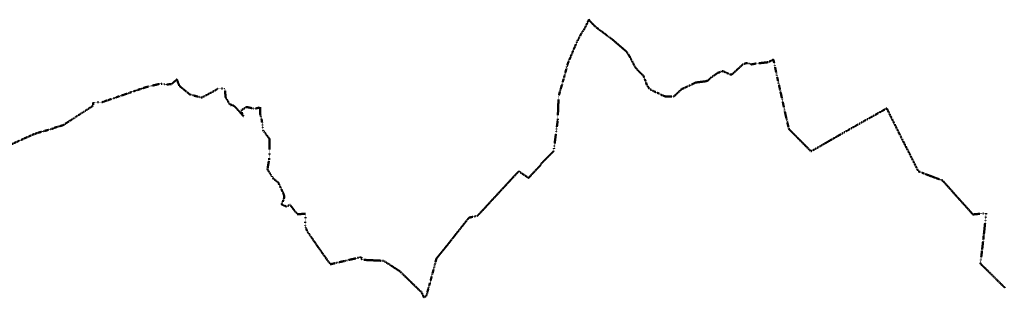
# Model space of a CAD drawing. Extents: x 5459987 to 5506369, y 5959610 to 5991660.
# Tile 49 of 51: x 5484932 to 5495607, y 5962167 to 5965182. Entities that reach past the tile are written whole.
import ezdxf

# ---------------------------------------------------------------- set-up
doc = ezdxf.new("R2010")
doc.units = 0
doc.linetypes.add('DWUKROPK4-3', pattern=[3.48, 2, -0.46, 0.05, -0.46, 0.05, -0.46])
doc.layers.get('0').update_dxf_attribs({"linetype": 'CONTINUOUS'})
doc.layers.add('GEPPGP', color=7, linetype='CONTINUOUS', lineweight=18)
doc.layers.add('GESJPO', color=7, linetype='CONTINUOUS', lineweight=50)

# ---------------------------------------------------------------- blocks, each defined once
blk = doc.blocks.new('GEPPGP1_1')
at = {"color": 0}
blk.add_lwpolyline([(0, 0.25), (0.077254, 0.237764), (0.146946, 0.202254), (0.202254, 0.146946), (0.237764, 0.077254), (0.25, 0), (0.237764, -0.077254), (0.202254, -0.146946), (0.146946, -0.202254), (0.077254, -0.237764), (0, -0.25), (-0.077254, -0.237764), (-0.146946, -0.202254), (-0.202254, -0.146946), (-0.237764, -0.077254), (-0.25, 0), (-0.237764, 0.077254), (-0.202254, 0.146946), (-0.146946, 0.202254), (-0.077254, 0.237764)], close=True, dxfattribs=at)
blk = doc.blocks.new('GEPPGP1_2')
blk.add_hatch(color=0).paths.add_polyline_path([(0, -0.045), (0.013906, -0.042798), (0.02645, -0.036406), (0.036406, -0.02645), (0.042798, -0.013906), (0.045, 0), (0.042798, 0.013906), (0.036406, 0.02645), (0.02645, 0.036406), (0.013906, 0.042798), (0, 0.045), (-0.013906, 0.042798), (-0.02645, 0.036406), (-0.036406, 0.02645), (-0.042798, 0.013906), (-0.045, 0), (-0.042798, -0.013906), (-0.036406, -0.02645), (-0.02645, -0.036406), (-0.013906, -0.042798)])

msp = doc.modelspace()

# ---------------------------------------------------------------- linework, layer by layer
at = {"layer": 'GESJPO', "color": 252, "linetype": 'DWUKROPK4-3', "lineweight": 50, "elevation": 10}
msp.add_lwpolyline([(5484851, 5963833), (5484940, 5963873), (5484989, 5963895), (5485000, 5963900), (5485040, 5963918), (5485056, 5963925), (5485084, 5963938), (5485086, 5963938), (5485087, 5963937), (5485092, 5963939), (5485101, 5963943), (5485116, 5963950), (5485120, 5963951), (5485289, 5963998), (5485307, 5964008), (5485402, 5964036), (5485562, 5964140), (5485724, 5964245), (5485727, 5964259), (5485732, 5964287), (5485824, 5964285), (5485850, 5964295), (5485900, 5964312), (5485950, 5964329), (5485953, 5964330), (5486007, 5964349), (5486053, 5964364), (5486070, 5964370), (5486134, 5964392), (5486167, 5964404), (5486304, 5964450), (5486430, 5964480), (5486442, 5964483), (5486444, 5964489), (5486522, 5964478), (5486578, 5964482), (5486609, 5964509), (5486636, 5964534), (5486663, 5964463), (5486777, 5964370), (5486904, 5964335), (5487058, 5964417), (5487080, 5964436), (5487151, 5964436), (5487156, 5964436), (5487162, 5964368), (5487165, 5964339), (5487204, 5964271), (5487219, 5964255), (5487231, 5964256), (5487253, 5964247), (5487269, 5964233), (5487292, 5964208), (5487357, 5964135), (5487330, 5964196), (5487393, 5964234), (5487480, 5964214), (5487540, 5964231), (5487541, 5964152), (5487556, 5964094), (5487571, 5963980), (5487641, 5963887), (5487638, 5963672), (5487618, 5963557), (5487684, 5963453), (5487733, 5963418), (5487765, 5963349), (5487797, 5963282), (5487800, 5963244), (5487772, 5963177), (5487825, 5963152), (5487862, 5963173), (5487942, 5963070), (5488031, 5963074), (5488028, 5962947), (5488046, 5962889), (5488051, 5962883), (5488174, 5962703), (5488300, 5962526), (5488531, 5962580), (5488626, 5962602), (5488637, 5962605), (5488640, 5962589), (5488640, 5962577), (5488640, 5962575), (5488866, 5962564), (5488869, 5962564), (5488877, 5962564), (5489054, 5962450), (5489241, 5962268), (5489265, 5962244), (5489289, 5962224), (5489293, 5962215), (5489312, 5962174), (5489312, 5962167), (5489317, 5962169), (5489340, 5962180), (5489380, 5962324), (5489430, 5962509), (5489450, 5962588), (5489581, 5962750), (5489692, 5962892), (5489803, 5963032), (5489895, 5963053), (5489901, 5963059), (5489905, 5963063), (5489981, 5963144), (5490032, 5963200), (5490154, 5963332), (5490340, 5963533), (5490342, 5963536), (5490445, 5963466), (5490449, 5963462), (5490519, 5963539), (5490576, 5963598), (5490597, 5963630), (5490640, 5963673), (5490721, 5963754), (5490765, 5964086), (5490775, 5964350), (5490777, 5964357), (5490832, 5964549), (5490834, 5964555), (5490835, 5964558), (5490875, 5964708), (5490972, 5964938), (5491014, 5965017), (5491014, 5965019), (5491019, 5965027), (5491039, 5965058), (5491052, 5965076), (5491101, 5965177), (5491103, 5965182), (5491108, 5965178), (5491107, 5965175), (5491174, 5965105), (5491351, 5964973), (5491510, 5964836), (5491535, 5964799), (5491568, 5964740), (5491602, 5964670), (5491640, 5964625), (5491694, 5964574), (5491722, 5964505), (5491728, 5964480), (5491745, 5964453), (5491760, 5964430), (5491809, 5964403), (5491876, 5964375), (5491891, 5964364), (5491938, 5964347), (5492022, 5964346), (5492030, 5964353), (5492109, 5964428), (5492117, 5964431), (5492246, 5964491), (5492261, 5964499), (5492369, 5964513), (5492394, 5964521), (5492410, 5964536), (5492421, 5964549), (5492468, 5964581), (5492499, 5964604), (5492543, 5964618), (5492555, 5964624), (5492604, 5964601), (5492632, 5964588), (5492652, 5964586), (5492680, 5964611), (5492772, 5964696), (5492805, 5964709), (5492822, 5964709), (5492841, 5964707), (5492856, 5964701), (5492868, 5964696), (5492905, 5964704), (5493047, 5964720), (5493103, 5964749), (5493105, 5964745), (5493149, 5964539), (5493184, 5964386), (5493193, 5964344), (5493240, 5964130), (5493272, 5963994), (5493511, 5963753), (5493620, 5963813), (5493757, 5963893), (5493923, 5963988), (5494087, 5964081), (5494333, 5964219), (5494469, 5963944), (5494606, 5963674), (5494611, 5963663), (5494675, 5963536), (5494797, 5963488), (5494938, 5963436), (5495080, 5963276), (5495262, 5963073), (5495267, 5963067), (5495410, 5963081), (5495389, 5962878), (5495384, 5962838), (5495377, 5962772), (5495365, 5962671), (5495350, 5962540), (5495349, 5962532), (5495448, 5962436), (5495531, 5962352), (5495602, 5962283), (5495613, 5962271)], dxfattribs=at)

# ---------------------------------------------------------------- block references
at = {"layer": 'GEPPGP', "color": 252, "linetype": 'Continuous', "lineweight": 18}
for name, p in [('GEPPGP1_1', (5491103, 5965182, 10)), ('GEPPGP1_1', (5491052, 5965076, 10)), ('GEPPGP1_1', (5491101, 5965177, 10)), ('GEPPGP1_1', (5491107, 5965175, 10)), ('GEPPGP1_1', (5491108, 5965178, 10)), ('GEPPGP1_1', (5491174, 5965105, 10)), ('GEPPGP1_2', (5491014, 5965017, 10)), ('GEPPGP1_2', (5491014, 5965019, 10)), ('GEPPGP1_1', (5491019, 5965027, 10)), ('GEPPGP1_1', (5491039, 5965058, 10)), ('GEPPGP1_1', (5491351, 5964973, 10)), ('GEPPGP1_1', (5490972, 5964938, 10)), ('GEPPGP1_1', (5491510, 5964836, 10)), ('GEPPGP1_1', (5491535, 5964799, 10)), ('GEPPGP1_1', (5490875, 5964708, 10)), ('GEPPGP1_1', (5491568, 5964740, 10)), ('GEPPGP1_1', (5491602, 5964670, 10)), ('GEPPGP1_1', (5492772, 5964696, 10)), ('GEPPGP1_1', (5492805, 5964709, 10)), ('GEPPGP1_1', (5492822, 5964709, 10)), ('GEPPGP1_1', (5492841, 5964707, 10)), ('GEPPGP1_1', (5492856, 5964701, 10)), ('GEPPGP1_1', (5492868, 5964696, 10)), ('GEPPGP1_2', (5492905, 5964704, 10)), ('GEPPGP1_1', (5493047, 5964720, 10)), ('GEPPGP1_1', (5493103, 5964749, 10)), ('GEPPGP1_1', (5493105, 5964745, 10)), ('GEPPGP1_1', (5490832, 5964549, 10)), ('GEPPGP1_1', (5490835, 5964558, 10)), ('GEPPGP1_2', (5490834, 5964555, 10)), ('GEPPGP1_1', (5491640, 5964625, 10)), ('GEPPGP1_1', (5491694, 5964574, 10)), ('GEPPGP1_1', (5492421, 5964549, 10)), ('GEPPGP1_1', (5492468, 5964581, 10)), ('GEPPGP1_1', (5492499, 5964604, 10)), ('GEPPGP1_1', (5492543, 5964618, 10)), ('GEPPGP1_1', (5492555, 5964624, 10)), ('GEPPGP1_1', (5492604, 5964601, 10)), ('GEPPGP1_1', (5492632, 5964588, 10)), ('GEPPGP1_1', (5492652, 5964586, 10)), ('GEPPGP1_1', (5492680, 5964611, 10)), ('GEPPGP1_2', (5486304, 5964450, 10)), ('GEPPGP1_2', (5486430, 5964480, 10)), ('GEPPGP1_2', (5486442, 5964483, 10)), ('GEPPGP1_1', (5486444, 5964489, 10)), ('GEPPGP1_1', (5486522, 5964478, 10)), ('GEPPGP1_1', (5486578, 5964482, 10)), ('GEPPGP1_1', (5486609, 5964509, 10)), ('GEPPGP1_1', (5486636, 5964534, 10)), ('GEPPGP1_1', (5486663, 5964463, 10)), ('GEPPGP1_1', (5487080, 5964436, 10)), ('GEPPGP1_1', (5487151, 5964436, 10)), ('GEPPGP1_1', (5487156, 5964436, 10)), ('GEPPGP1_1', (5491722, 5964505, 10)), ('GEPPGP1_1', (5491728, 5964480, 10)), ('GEPPGP1_1', (5491745, 5964453, 10)), ('GEPPGP1_1', (5492246, 5964491, 10)), ('GEPPGP1_1', (5492261, 5964499, 10)), ('GEPPGP1_1', (5492369, 5964513, 10)), ('GEPPGP1_1', (5492394, 5964521, 10)), ('GEPPGP1_1', (5492410, 5964536, 10)), ('GEPPGP1_1', (5493149, 5964539, 10)), ('GEPPGP1_2', (5485950, 5964329, 10)), ('GEPPGP1_2', (5485953, 5964330, 10)), ('GEPPGP1_2', (5486007, 5964349, 10)), ('GEPPGP1_2', (5486053, 5964364, 10)), ('GEPPGP1_2', (5486070, 5964370, 10)), ('GEPPGP1_2', (5486134, 5964392, 10)), ('GEPPGP1_2', (5486167, 5964404, 10)), ('GEPPGP1_1', (5486777, 5964370, 10)), ('GEPPGP1_1', (5486904, 5964335, 10)), ('GEPPGP1_1', (5487058, 5964417, 10)), ('GEPPGP1_1', (5487162, 5964368, 10)), ('GEPPGP1_1', (5487165, 5964339, 10)), ('GEPPGP1_1', (5490775, 5964350, 10)), ('GEPPGP1_2', (5490777, 5964357, 10)), ('GEPPGP1_1', (5491760, 5964430, 10)), ('GEPPGP1_1', (5491809, 5964403, 10)), ('GEPPGP1_1', (5491876, 5964375, 10)), ('GEPPGP1_1', (5491891, 5964364, 10)), ('GEPPGP1_1', (5491938, 5964347, 10)), ('GEPPGP1_1', (5492022, 5964346, 10)), ('GEPPGP1_1', (5492030, 5964353, 10)), ('GEPPGP1_1', (5492109, 5964428, 10)), ('GEPPGP1_1', (5492117, 5964431, 10)), ('GEPPGP1_1', (5493184, 5964386, 10)), ('GEPPGP1_1', (5493193, 5964344, 10)), ('GEPPGP1_2', (5485724, 5964245, 10)), ('GEPPGP1_2', (5485727, 5964259, 10)), ('GEPPGP1_2', (5485732, 5964287, 10)), ('GEPPGP1_2', (5485824, 5964285, 10)), ('GEPPGP1_2', (5485850, 5964295, 10)), ('GEPPGP1_2', (5485900, 5964312, 10)), ('GEPPGP1_1', (5487204, 5964271, 10)), ('GEPPGP1_1', (5487219, 5964255, 10)), ('GEPPGP1_1', (5487231, 5964256, 10)), ('GEPPGP1_1', (5487253, 5964247, 10)), ('GEPPGP1_1', (5487269, 5964233, 10)), ('GEPPGP1_1', (5487393, 5964234, 10)), ('GEPPGP1_1', (5487540, 5964231, 10)), ('GEPPGP1_2', (5485562, 5964140, 10)), ('GEPPGP1_1', (5487292, 5964208, 10)), ('GEPPGP1_1', (5487330, 5964196, 10)), ('GEPPGP1_1', (5487357, 5964135, 10)), ('GEPPGP1_1', (5487480, 5964214, 10)), ('GEPPGP1_1', (5487541, 5964152, 10)), ('GEPPGP1_1', (5493240, 5964130, 10)), ('GEPPGP1_1', (5494333, 5964219, 10)), ('GEPPGP1_1', (5485307, 5964008, 10)), ('GEPPGP1_2', (5485402, 5964036, 10)), ('GEPPGP1_1', (5487556, 5964094, 10)), ('GEPPGP1_1', (5490765, 5964086, 10)), ('GEPPGP1_1', (5494087, 5964081, 10)), ('GEPPGP1_1', (5485000, 5963900, 10)), ('GEPPGP1_1', (5485040, 5963918, 10)), ('GEPPGP1_1', (5485056, 5963925, 10)), ('GEPPGP1_1', (5485084, 5963938, 10)), ('GEPPGP1_1', (5485086, 5963938, 10)), ('GEPPGP1_1', (5485087, 5963937, 10)), ('GEPPGP1_1', (5485092, 5963939, 10)), ('GEPPGP1_1', (5485101, 5963943, 10)), ('GEPPGP1_2', (5485116, 5963950, 10)), ('GEPPGP1_2', (5485120, 5963951, 10)), ('GEPPGP1_1', (5485289, 5963998, 10)), ('GEPPGP1_1', (5487571, 5963980, 10)), ('GEPPGP1_1', (5493272, 5963994, 10)), ('GEPPGP1_1', (5493923, 5963988, 10)), ('GEPPGP1_1', (5494469, 5963944, 10)), ('GEPPGP1_1', (5484940, 5963873, 10)), ('GEPPGP1_1', (5484989, 5963895, 10)), ('GEPPGP1_1', (5487641, 5963887, 10)), ('GEPPGP1_1', (5493620, 5963813, 10)), ('GEPPGP1_1', (5493757, 5963893, 10)), ('GEPPGP1_1', (5490721, 5963754, 10)), ('GEPPGP1_1', (5493511, 5963753, 10)), ('GEPPGP1_1', (5487638, 5963672, 10)), ('GEPPGP1_1', (5490576, 5963598, 10)), ('GEPPGP1_1', (5490597, 5963630, 10)), ('GEPPGP1_1', (5490640, 5963673, 10)), ('GEPPGP1_2', (5494606, 5963674, 10)), ('GEPPGP1_1', (5494611, 5963663, 10)), ('GEPPGP1_1', (5487618, 5963557, 10)), ('GEPPGP1_2', (5490340, 5963533, 10)), ('GEPPGP1_1', (5490342, 5963536, 10)), ('GEPPGP1_1', (5490519, 5963539, 10)), ('GEPPGP1_1', (5494675, 5963536, 10)), ('GEPPGP1_1', (5494797, 5963488, 10)), ('GEPPGP1_1', (5487684, 5963453, 10)), ('GEPPGP1_1', (5487733, 5963418, 10)), ('GEPPGP1_1', (5490445, 5963466, 10)), ('GEPPGP1_1', (5490449, 5963462, 10)), ('GEPPGP1_1', (5494938, 5963436, 10)), ('GEPPGP1_2', (5487765, 5963349, 10)), ('GEPPGP1_1', (5487797, 5963282, 10)), ('GEPPGP1_1', (5490154, 5963332, 10)), ('GEPPGP1_1', (5495080, 5963276, 10)), ('GEPPGP1_1', (5487772, 5963177, 10)), ('GEPPGP1_1', (5487800, 5963244, 10)), ('GEPPGP1_1', (5487825, 5963152, 10)), ('GEPPGP1_1', (5487862, 5963173, 10)), ('GEPPGP1_1', (5490032, 5963200, 10)), ('GEPPGP1_1', (5487942, 5963070, 10)), ('GEPPGP1_1', (5488031, 5963074, 10)), ('GEPPGP1_1', (5489895, 5963053, 10)), ('GEPPGP1_2', (5489901, 5963059, 10)), ('GEPPGP1_1', (5489905, 5963063, 10)), ('GEPPGP1_2', (5489981, 5963144, 10)), ('GEPPGP1_1', (5495262, 5963073, 10)), ('GEPPGP1_1', (5495267, 5963067, 10)), ('GEPPGP1_1', (5495410, 5963081, 10)), ('GEPPGP1_1', (5488028, 5962947, 10)), ('GEPPGP1_1', (5489803, 5963032, 10)), ('GEPPGP1_1', (5488046, 5962889, 10)), ('GEPPGP1_1', (5488051, 5962883, 10)), ('GEPPGP1_2', (5489692, 5962892, 10)), ('GEPPGP1_1', (5495384, 5962838, 10)), ('GEPPGP1_1', (5495389, 5962878, 10)), ('GEPPGP1_1', (5489581, 5962750, 10)), ('GEPPGP1_1', (5495377, 5962772, 10)), ('GEPPGP1_1', (5488174, 5962703, 10)), ('GEPPGP1_1', (5495365, 5962671, 10)), ('GEPPGP1_1', (5488300, 5962526, 10)), ('GEPPGP1_2', (5488531, 5962580, 10)), ('GEPPGP1_1', (5488626, 5962602, 10)), ('GEPPGP1_1', (5488637, 5962605, 10)), ('GEPPGP1_1', (5488640, 5962575, 10)), ('GEPPGP1_1', (5488640, 5962589, 10)), ('GEPPGP1_1', (5488640, 5962577, 10)), ('GEPPGP1_2', (5488866, 5962564, 10)), ('GEPPGP1_2', (5488869, 5962564, 10)), ('GEPPGP1_1', (5488877, 5962564, 10)), ('GEPPGP1_1', (5489450, 5962588, 10)), ('GEPPGP1_1', (5495349, 5962532, 10)), ('GEPPGP1_1', (5495350, 5962540, 10)), ('GEPPGP1_1', (5489054, 5962450, 10)), ('GEPPGP1_1', (5489430, 5962509, 10)), ('GEPPGP1_1', (5495448, 5962436, 10)), ('GEPPGP1_1', (5489380, 5962324, 10)), ('GEPPGP1_1', (5495531, 5962352, 10)), ('GEPPGP1_2', (5489241, 5962268, 10)), ('GEPPGP1_1', (5489265, 5962244, 10)), ('GEPPGP1_1', (5489289, 5962224, 10)), ('GEPPGP1_1', (5489293, 5962215, 10)), ('GEPPGP1_1', (5495602, 5962283, 10)), ('GEPPGP1_1', (5489312, 5962174, 10)), ('GEPPGP1_1', (5489312, 5962167, 10)), ('GEPPGP1_1', (5489317, 5962169, 10)), ('GEPPGP1_1', (5489340, 5962180, 10))]:
    msp.add_blockref(name, p, dxfattribs=at)

doc.saveas('drawing.dxf')
